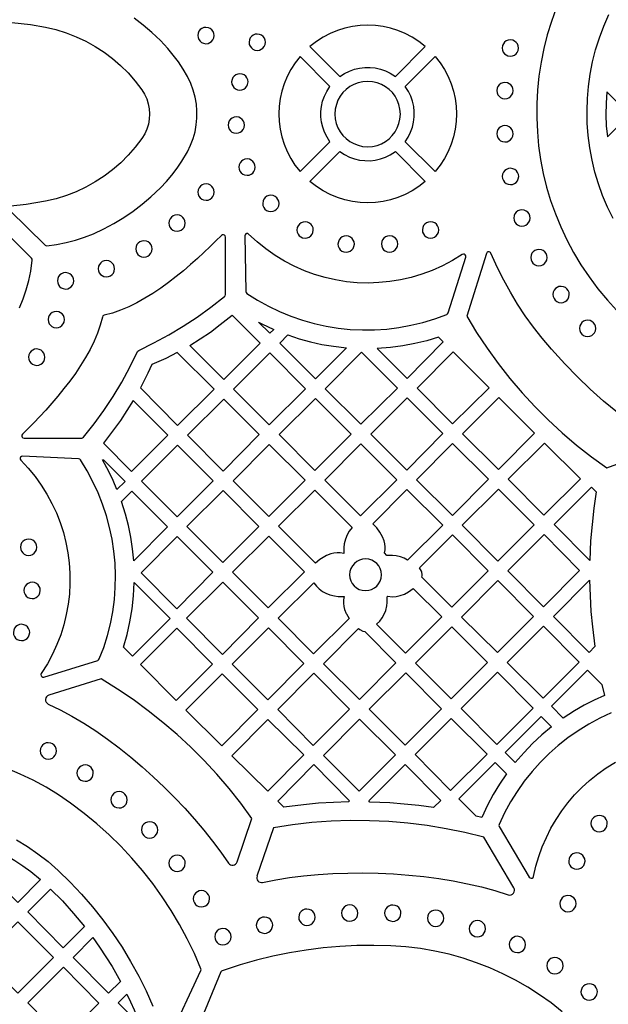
# Model space of a CAD drawing. Header units: millimetres. Extents: x -1176 to 822, y -1617 to -119.
# Tile 9 of 119: x -810 to -689, y -1381 to -1178. Entities that reach past the tile are written whole.
import ezdxf

# ---------------------------------------------------------------- set-up
doc = ezdxf.new("R2010")
doc.units = ezdxf.units.MM
doc.layers.add('pattern', color=5, linetype='Continuous', true_color=0x0000ff)

msp = doc.modelspace()

# ---------------------------------------------------------------- linework, layer by layer
at = {"layer": 'pattern'}
for points in [[(-699.7, -1175.32), (-700.69, -1178.06), (-701.54, -1180.83), (-702.25, -1183.64), (-702.83, -1186.47), (-703.26, -1189.32), (-703.55, -1192.19), (-703.7, -1195.06), (-703.71, -1197.94), (-703.58, -1200.82), (-703.32, -1203.68), (-702.91, -1206.54), (-702.36, -1209.38), (-701.67, -1212.19), (-700.84, -1214.97), (-699.87, -1217.72), (-698.76, -1220.42), (-697.51, -1223.09), (-696.12, -1225.69), (-694.59, -1228.25), (-692.92, -1230.74), (-691.11, -1233.16), (-689.15, -1235.52), (-686.63, -1238.28)], [(-812.35, -1216.94), (-805.03, -1224.18), (-804.89, -1224.28), (-804.64, -1224.31), (-802.63, -1224.04), (-800.67, -1223.65), (-798.76, -1223.15), (-796.89, -1222.54), (-795.04, -1221.81), (-792.94, -1220.83), (-790.84, -1219.7), (-788.82, -1218.47), (-786.88, -1217.16), (-785.01, -1215.74), (-783.21, -1214.22), (-781.25, -1212.37), (-780.01, -1211.08), (-778.87, -1209.73), (-777.8, -1208.33), (-776.81, -1206.86), (-775.68, -1204.93), (-775.03, -1203.59), (-774.51, -1202.22), (-774.12, -1200.82), (-773.86, -1199.4), (-773.73, -1197.96), (-773.72, -1196.51), (-773.84, -1195.08), (-774.09, -1193.65), (-774.47, -1192.24), (-774.98, -1190.87), (-775.68, -1189.42), (-776.57, -1187.87), (-777.54, -1186.39), (-778.59, -1184.97), (-779.71, -1183.61), (-781.25, -1181.98), (-782.99, -1180.33), (-784.78, -1178.8), (-786.64, -1177.37)], [(-687.99, -1218.67), (-689.13, -1216.34), (-690.13, -1213.97), (-690.99, -1211.55), (-691.73, -1209.1), (-692.32, -1206.62), (-692.78, -1204.11), (-693.11, -1201.59), (-693.3, -1199.05), (-693.35, -1196.51), (-693.27, -1193.97), (-693.05, -1191.43), (-692.69, -1188.91), (-692.2, -1186.4), (-691.57, -1183.91), (-690.8, -1181.45), (-689.89, -1179.02), (-688.85, -1176.64)], [(-811.89, -1178.25), (-809.97, -1178.44), (-808.05, -1178.69), (-804.93, -1179.23), (-802.77, -1179.74), (-800.66, -1180.39), (-798.6, -1181.19), (-796.62, -1182.12), (-794.7, -1183.19), (-792.87, -1184.38), (-791.11, -1185.69), (-789.46, -1187.13), (-787.89, -1188.68), (-786.44, -1190.34), (-785.08, -1192.14), (-784.51, -1193.06), (-784.06, -1194.04), (-783.74, -1195.05), (-783.55, -1196.09), (-783.48, -1197.13), (-783.54, -1198.18), (-783.72, -1199.22), (-784.03, -1200.24), (-784.47, -1201.21), (-785.08, -1202.22), (-786.42, -1203.99), (-787.87, -1205.65), (-789.43, -1207.2), (-791.09, -1208.64), (-792.84, -1209.96), (-794.68, -1211.15), (-796.59, -1212.22), (-798.58, -1213.15), (-800.63, -1213.95), (-802.74, -1214.6), (-804.93, -1215.12), (-806.91, -1215.48), (-808.9, -1215.78), (-812.05, -1216.12)], [(-810.27, -1237.13), (-809.52, -1235.28), (-808.89, -1233.4), (-808.38, -1231.5), (-807.98, -1229.55), (-807.65, -1227.26), (-807.66, -1227.08), (-807.79, -1226.86), (-815.04, -1219.7)], [(-714.08, -1225.9), (-718.13, -1238.85), (-716.1, -1242.2), (-713.95, -1245.45), (-711.67, -1248.61), (-709.26, -1251.67), (-706.74, -1254.63), (-704.1, -1257.48), (-701.35, -1260.23), (-698.49, -1262.87), (-695.52, -1265.39), (-692.45, -1267.8), (-689.25, -1270.1), (-678.16, -1266.01)], [(-678.07, -1265.12), (-681.17, -1263.06), (-684.18, -1260.91), (-687.09, -1258.67), (-689.92, -1256.33), (-692.67, -1253.88), (-695.34, -1251.33), (-697.94, -1248.67), (-700.7, -1245.63), (-702.59, -1243.38), (-704.38, -1241.08), (-706.07, -1238.72), (-707.65, -1236.32), (-709.14, -1233.87), (-710.51, -1231.38), (-711.79, -1228.85), (-713.15, -1225.85)], [(-765.44, -1351.36), (-762.4, -1342.37), (-764.69, -1339.25), (-767.09, -1336.21), (-769.61, -1333.28), (-772.23, -1330.44), (-774.96, -1327.71), (-777.79, -1325.09), (-780.72, -1322.58), (-783.74, -1320.18), (-786.86, -1317.89), (-790.07, -1315.73), (-793.48, -1313.61), (-804.23, -1316.95)], [(-804.35, -1318.81), (-801.92, -1319.99), (-799.48, -1321.31), (-797.03, -1322.77), (-794.58, -1324.35), (-792.15, -1326.05), (-789.74, -1327.86), (-787.36, -1329.76), (-785.02, -1331.74), (-782.72, -1333.8), (-780.49, -1335.92), (-778.32, -1338.09), (-776.23, -1340.3), (-774.23, -1342.54), (-772.32, -1344.79), (-770.51, -1347.06), (-768.81, -1349.32), (-767.22, -1351.6)], [(-688.39, -1320.62), (-690.73, -1321.72), (-693, -1322.94), (-695.18, -1324.29), (-697.27, -1325.75), (-699.27, -1327.33), (-701.18, -1329.02), (-702.98, -1330.82), (-704.68, -1332.71), (-706.27, -1334.71), (-707.75, -1336.8), (-709.11, -1338.97), (-710.34, -1341.23), (-711.47, -1343.63), (-711.52, -1343.83), (-711.45, -1344.07), (-705.24, -1354.49), (-705.08, -1354.66), (-704.87, -1354.72), (-704.65, -1354.69), (-704.47, -1354.57), (-704.36, -1354.33), (-703.87, -1352.23), (-703.28, -1350.21), (-702.56, -1348.23), (-701.73, -1346.3), (-700.78, -1344.42), (-699.72, -1342.6), (-698.56, -1340.84), (-697.28, -1339.15), (-695.9, -1337.54), (-694.42, -1336.01), (-692.83, -1334.56), (-691.15, -1333.21), (-689.38, -1331.96), (-687.51, -1330.81)], [(-779.46, -1387.78), (-772.92, -1373.76), (-772.88, -1373.62), (-772.91, -1373.38), (-774.25, -1370.26), (-775.72, -1367.21), (-777.32, -1364.24), (-779.04, -1361.34), (-780.88, -1358.52), (-782.84, -1355.78), (-784.92, -1353.14), (-787.11, -1350.58), (-789.41, -1348.12), (-791.81, -1345.76), (-794.32, -1343.5), (-796.93, -1341.34), (-799.75, -1339.21), (-802.26, -1337.5), (-804.82, -1335.94), (-807.45, -1334.52), (-810.12, -1333.24), (-812.83, -1332.1)], [(-708.42, -1356.67), (-714.63, -1346.26), (-718.5, -1345.3), (-722.39, -1344.5), (-726.31, -1343.86), (-730.25, -1343.37), (-734.2, -1343.03), (-738.16, -1342.85), (-742.13, -1342.83), (-746.09, -1342.96), (-750.05, -1343.25), (-754, -1343.7), (-757.97, -1344.31), (-761.35, -1354.28)], [(-810.88, -1346.78), (-808.65, -1348.15), (-806.49, -1349.66), (-804.39, -1351.3), (-802.33, -1353.1), (-799.86, -1355.51), (-797.49, -1358.02), (-795.23, -1360.62), (-793.09, -1363.31), (-791.07, -1366.08), (-789.16, -1368.94), (-787.38, -1371.88), (-785.72, -1374.89), (-784.19, -1377.97), (-782.8, -1381.11)], [(-760.19, -1355.57), (-757.48, -1355.04), (-754.67, -1354.59), (-751.76, -1354.22), (-748.78, -1353.95), (-745.73, -1353.75), (-742.64, -1353.64), (-739.52, -1353.62), (-736.37, -1353.68), (-733.23, -1353.83), (-730.09, -1354.06), (-726.98, -1354.38), (-723.91, -1354.79), (-720.9, -1355.28), (-717.96, -1355.86), (-715.1, -1356.52), (-712.34, -1357.27), (-709.61, -1358.13)], [(-698.48, -1382.24), (-700.75, -1380.44), (-703.11, -1378.76), (-705.55, -1377.19), (-708.08, -1375.74), (-710.68, -1374.41), (-713.35, -1373.21), (-716.09, -1372.14), (-718.89, -1371.2), (-721.76, -1370.4), (-724.68, -1369.74), (-727.66, -1369.22), (-730.68, -1368.86), (-733.76, -1368.64), (-737.26, -1368.56), (-740.77, -1368.6), (-744.26, -1368.78), (-747.74, -1369.09), (-751.21, -1369.53), (-754.66, -1370.1), (-758.08, -1370.8), (-761.48, -1371.63), (-764.85, -1372.59), (-768.5, -1373.78), (-768.64, -1373.86), (-768.79, -1374.05), (-775.11, -1389.32)]]:
    msp.add_lwpolyline(points, dxfattribs=at)
for points in [[(-773.56, -1180.95), (-773.5, -1181.39), (-773.34, -1181.79), (-773.09, -1182.12), (-772.76, -1182.39), (-772.37, -1182.56), (-771.87, -1182.64), (-771.44, -1182.58), (-771.04, -1182.42), (-770.71, -1182.17), (-770.44, -1181.84), (-770.26, -1181.45), (-770.19, -1180.95), (-770.25, -1180.52), (-770.41, -1180.12), (-770.66, -1179.79), (-770.99, -1179.52), (-771.37, -1179.34), (-771.87, -1179.27), (-772.31, -1179.33), (-772.71, -1179.49), (-773.04, -1179.74), (-773.31, -1180.07), (-773.48, -1180.45)], [(-750.43, -1183.22), (-744.26, -1189.39), (-743.32, -1188.77), (-742.32, -1188.28), (-741.29, -1187.91), (-740.22, -1187.66), (-739.15, -1187.53), (-738.06, -1187.52), (-736.98, -1187.64), (-735.92, -1187.88), (-734.88, -1188.24), (-733.88, -1188.72), (-732.84, -1189.39), (-726.68, -1183.22), (-727.99, -1182.2), (-729.38, -1181.31), (-730.82, -1180.56), (-732.31, -1179.94), (-733.83, -1179.46), (-735.38, -1179.12), (-736.96, -1178.91), (-738.54, -1178.84), (-740.12, -1178.91), (-741.69, -1179.11), (-743.25, -1179.45), (-744.77, -1179.93), (-746.26, -1180.54), (-747.7, -1181.29), (-749.09, -1182.18)], [(-762.99, -1182.33), (-762.93, -1182.77), (-762.77, -1183.17), (-762.51, -1183.5), (-762.19, -1183.77), (-761.8, -1183.94), (-761.3, -1184.02), (-760.86, -1183.96), (-760.47, -1183.8), (-760.13, -1183.55), (-759.87, -1183.22), (-759.69, -1182.83), (-759.62, -1182.33), (-759.67, -1181.9), (-759.83, -1181.5), (-760.09, -1181.16), (-760.41, -1180.9), (-760.8, -1180.72), (-761.3, -1180.65), (-761.74, -1180.7), (-762.13, -1180.87), (-762.47, -1181.12), (-762.73, -1181.45), (-762.91, -1181.83)], [(-710.83, -1183.53), (-710.78, -1183.97), (-710.61, -1184.36), (-710.36, -1184.7), (-710.04, -1184.96), (-709.65, -1185.14), (-709.15, -1185.22), (-708.71, -1185.16), (-708.32, -1185), (-707.98, -1184.74), (-707.72, -1184.42), (-707.54, -1184.03), (-707.46, -1183.53), (-707.52, -1183.09), (-707.68, -1182.7), (-707.94, -1182.36), (-708.26, -1182.1), (-708.65, -1181.92), (-709.15, -1181.84), (-709.59, -1181.9), (-709.98, -1182.06), (-710.32, -1182.32), (-710.58, -1182.64), (-710.76, -1183.03)], [(-746.31, -1191.43), (-752.47, -1185.26), (-753.5, -1186.58), (-754.39, -1187.97), (-755.14, -1189.41), (-755.75, -1190.89), (-756.23, -1192.42), (-756.58, -1193.97), (-756.78, -1195.54), (-756.85, -1197.13), (-756.78, -1198.71), (-756.58, -1200.28), (-756.24, -1201.83), (-755.76, -1203.36), (-755.15, -1204.85), (-754.4, -1206.29), (-753.52, -1207.67), (-752.47, -1209.02), (-746.31, -1202.85), (-746.92, -1201.91), (-747.42, -1200.91), (-747.79, -1199.88), (-748.04, -1198.81), (-748.17, -1197.74), (-748.17, -1196.65), (-748.05, -1195.57), (-747.82, -1194.51), (-747.46, -1193.47), (-746.97, -1192.47)], [(-730.8, -1191.43), (-724.63, -1185.26), (-723.61, -1186.58), (-722.72, -1187.97), (-721.97, -1189.41), (-721.35, -1190.89), (-720.87, -1192.42), (-720.53, -1193.97), (-720.33, -1195.54), (-720.26, -1197.13), (-720.32, -1198.71), (-720.53, -1200.28), (-720.87, -1201.83), (-721.34, -1203.36), (-721.96, -1204.85), (-722.7, -1206.29), (-723.59, -1207.67), (-724.63, -1209.02), (-730.8, -1202.85), (-730.18, -1201.91), (-729.69, -1200.91), (-729.32, -1199.88), (-729.07, -1198.81), (-728.94, -1197.74), (-728.94, -1196.65), (-729.05, -1195.57), (-729.29, -1194.51), (-729.65, -1193.47), (-730.13, -1192.47)], [(-766.57, -1190.52), (-766.52, -1190.95), (-766.35, -1191.35), (-766.1, -1191.69), (-765.78, -1191.95), (-765.39, -1192.13), (-764.89, -1192.2), (-764.45, -1192.14), (-764.06, -1191.98), (-763.72, -1191.73), (-763.45, -1191.4), (-763.28, -1191.02), (-763.2, -1190.52), (-763.26, -1190.08), (-763.42, -1189.68), (-763.67, -1189.35), (-764, -1189.08), (-764.39, -1188.91), (-764.89, -1188.83), (-765.33, -1188.89), (-765.72, -1189.05), (-766.06, -1189.3), (-766.32, -1189.63), (-766.5, -1190.02)], [(-745.3, -1197.14), (-745.22, -1198.14), (-745.01, -1199.08), (-744.67, -1199.98), (-744.22, -1200.8), (-743.65, -1201.56), (-742.99, -1202.22), (-742.24, -1202.79), (-741.42, -1203.25), (-740.53, -1203.59), (-739.58, -1203.81), (-738.55, -1203.88), (-737.56, -1203.81), (-736.61, -1203.6), (-735.72, -1203.26), (-734.89, -1202.8), (-734.14, -1202.24), (-733.48, -1201.58), (-732.91, -1200.83), (-732.45, -1200.01), (-732.1, -1199.11), (-731.89, -1198.17), (-731.81, -1197.14), (-731.89, -1196.15), (-732.1, -1195.2), (-732.44, -1194.31), (-732.89, -1193.48), (-733.46, -1192.73), (-734.12, -1192.07), (-734.87, -1191.5), (-735.69, -1191.04), (-736.58, -1190.69), (-737.53, -1190.48), (-738.55, -1190.4), (-739.55, -1190.47), (-740.5, -1190.69), (-741.39, -1191.02), (-742.22, -1191.48), (-742.97, -1192.05), (-743.63, -1192.71), (-744.2, -1193.46), (-744.66, -1194.28), (-745, -1195.17), (-745.22, -1196.12)], [(-711.95, -1192.32), (-711.89, -1192.76), (-711.73, -1193.16), (-711.48, -1193.49), (-711.15, -1193.76), (-710.76, -1193.93), (-710.26, -1194.01), (-709.82, -1193.95), (-709.43, -1193.79), (-709.09, -1193.54), (-708.83, -1193.21), (-708.65, -1192.82), (-708.58, -1192.32), (-708.64, -1191.89), (-708.8, -1191.49), (-709.05, -1191.15), (-709.38, -1190.89), (-709.76, -1190.71), (-710.26, -1190.64), (-710.7, -1190.7), (-711.09, -1190.86), (-711.43, -1191.11), (-711.7, -1191.44), (-711.87, -1191.82)], [(-689.13, -1201.84), (-684.56, -1197.27), (-689.26, -1192.54), (-689.42, -1194.93), (-689.46, -1197.28), (-689.37, -1199.59)], [(-767.3, -1199.43), (-767.25, -1199.86), (-767.09, -1200.26), (-766.83, -1200.59), (-766.51, -1200.86), (-766.12, -1201.04), (-765.62, -1201.11), (-765.18, -1201.05), (-764.79, -1200.89), (-764.45, -1200.64), (-764.19, -1200.31), (-764.01, -1199.93), (-763.93, -1199.43), (-763.99, -1198.99), (-764.15, -1198.59), (-764.41, -1198.26), (-764.73, -1197.99), (-765.12, -1197.82), (-765.62, -1197.74), (-766.06, -1197.8), (-766.45, -1197.96), (-766.79, -1198.21), (-767.05, -1198.54), (-767.23, -1198.93)], [(-711.95, -1201.21), (-711.89, -1201.65), (-711.73, -1202.05), (-711.48, -1202.38), (-711.15, -1202.65), (-710.76, -1202.82), (-710.26, -1202.9), (-709.83, -1202.84), (-709.43, -1202.68), (-709.1, -1202.43), (-708.83, -1202.1), (-708.66, -1201.71), (-708.58, -1201.21), (-708.64, -1200.78), (-708.8, -1200.38), (-709.05, -1200.04), (-709.38, -1199.78), (-709.77, -1199.6), (-710.26, -1199.53), (-710.7, -1199.59), (-711.1, -1199.75), (-711.44, -1200), (-711.7, -1200.33), (-711.88, -1200.71)], [(-750.43, -1211.06), (-744.26, -1204.9), (-743.32, -1205.51), (-742.32, -1206.01), (-741.29, -1206.38), (-740.22, -1206.63), (-739.15, -1206.75), (-738.06, -1206.76), (-736.98, -1206.64), (-735.92, -1206.4), (-734.88, -1206.04), (-733.88, -1205.56), (-732.84, -1204.9), (-726.68, -1211.06), (-727.99, -1212.09), (-729.38, -1212.98), (-730.82, -1213.73), (-732.31, -1214.34), (-733.83, -1214.82), (-735.38, -1215.16), (-736.96, -1215.37), (-738.54, -1215.44), (-740.12, -1215.37), (-741.69, -1215.17), (-743.25, -1214.83), (-744.77, -1214.35), (-746.26, -1213.74), (-747.7, -1212.99), (-749.09, -1212.11)], [(-765.09, -1208.09), (-765.03, -1208.53), (-764.87, -1208.93), (-764.62, -1209.26), (-764.29, -1209.53), (-763.9, -1209.7), (-763.4, -1209.78), (-762.97, -1209.72), (-762.57, -1209.56), (-762.24, -1209.31), (-761.97, -1208.98), (-761.79, -1208.59), (-761.72, -1208.09), (-761.78, -1207.66), (-761.94, -1207.26), (-762.19, -1206.92), (-762.52, -1206.66), (-762.9, -1206.48), (-763.4, -1206.41), (-763.84, -1206.47), (-764.24, -1206.63), (-764.57, -1206.88), (-764.84, -1207.21), (-765.01, -1207.59)], [(-710.8, -1210.02), (-710.74, -1210.45), (-710.58, -1210.85), (-710.33, -1211.18), (-710, -1211.45), (-709.62, -1211.63), (-709.12, -1211.7), (-708.68, -1211.64), (-708.28, -1211.48), (-707.95, -1211.23), (-707.68, -1210.9), (-707.51, -1210.52), (-707.43, -1210.02), (-707.49, -1209.58), (-707.65, -1209.18), (-707.9, -1208.85), (-708.23, -1208.58), (-708.62, -1208.41), (-709.12, -1208.33), (-709.55, -1208.39), (-709.95, -1208.55), (-710.29, -1208.8), (-710.55, -1209.13), (-710.73, -1209.52)], [(-773.53, -1213.24), (-773.48, -1213.68), (-773.32, -1214.07), (-773.06, -1214.41), (-772.74, -1214.67), (-772.35, -1214.85), (-771.85, -1214.92), (-771.41, -1214.87), (-771.02, -1214.71), (-770.68, -1214.45), (-770.42, -1214.13), (-770.24, -1213.74), (-770.16, -1213.24), (-770.22, -1212.8), (-770.38, -1212.41), (-770.64, -1212.07), (-770.96, -1211.81), (-771.35, -1211.63), (-771.85, -1211.56), (-772.29, -1211.61), (-772.68, -1211.77), (-773.02, -1212.03), (-773.28, -1212.35), (-773.46, -1212.74)], [(-760.18, -1215.57), (-760.12, -1216.01), (-759.96, -1216.4), (-759.71, -1216.74), (-759.38, -1217), (-758.99, -1217.18), (-758.49, -1217.26), (-758.05, -1217.2), (-757.66, -1217.04), (-757.32, -1216.78), (-757.06, -1216.46), (-756.88, -1216.07), (-756.81, -1215.57), (-756.86, -1215.13), (-757.03, -1214.74), (-757.28, -1214.4), (-757.6, -1214.14), (-757.99, -1213.96), (-758.49, -1213.89), (-758.93, -1213.94), (-759.32, -1214.1), (-759.66, -1214.36), (-759.92, -1214.68), (-760.1, -1215.07)], [(-779.5, -1219.63), (-779.45, -1220.06), (-779.28, -1220.46), (-779.03, -1220.8), (-778.71, -1221.06), (-778.32, -1221.24), (-777.82, -1221.31), (-777.38, -1221.25), (-776.99, -1221.09), (-776.65, -1220.84), (-776.39, -1220.51), (-776.21, -1220.13), (-776.13, -1219.63), (-776.19, -1219.19), (-776.35, -1218.79), (-776.6, -1218.46), (-776.93, -1218.19), (-777.32, -1218.02), (-777.82, -1217.94), (-778.26, -1218), (-778.65, -1218.16), (-778.99, -1218.41), (-779.25, -1218.74), (-779.43, -1219.13)], [(-708.45, -1218.58), (-708.39, -1219.02), (-708.23, -1219.41), (-707.98, -1219.75), (-707.65, -1220.01), (-707.26, -1220.19), (-706.76, -1220.27), (-706.33, -1220.21), (-705.93, -1220.05), (-705.6, -1219.79), (-705.33, -1219.47), (-705.16, -1219.08), (-705.08, -1218.58), (-705.14, -1218.14), (-705.3, -1217.75), (-705.55, -1217.41), (-705.88, -1217.15), (-706.27, -1216.97), (-706.76, -1216.9), (-707.2, -1216.95), (-707.6, -1217.12), (-707.93, -1217.37), (-708.2, -1217.69), (-708.37, -1218.08)], [(-753.12, -1221.06), (-753.06, -1221.49), (-752.9, -1221.89), (-752.65, -1222.23), (-752.32, -1222.49), (-751.94, -1222.67), (-751.44, -1222.74), (-751, -1222.69), (-750.6, -1222.52), (-750.27, -1222.27), (-750, -1221.94), (-749.83, -1221.56), (-749.75, -1221.06), (-749.81, -1220.62), (-749.97, -1220.22), (-750.22, -1219.89), (-750.55, -1219.62), (-750.94, -1219.45), (-751.44, -1219.37), (-751.87, -1219.43), (-752.27, -1219.59), (-752.61, -1219.84), (-752.87, -1220.17), (-753.05, -1220.56)], [(-727.28, -1221.04), (-727.22, -1221.48), (-727.06, -1221.87), (-726.81, -1222.21), (-726.48, -1222.47), (-726.09, -1222.65), (-725.59, -1222.72), (-725.15, -1222.67), (-724.76, -1222.5), (-724.42, -1222.25), (-724.16, -1221.92), (-723.98, -1221.54), (-723.91, -1221.04), (-723.96, -1220.6), (-724.13, -1220.21), (-724.38, -1219.87), (-724.7, -1219.6), (-725.09, -1219.43), (-725.59, -1219.35), (-726.03, -1219.41), (-726.42, -1219.57), (-726.76, -1219.82), (-727.02, -1220.15), (-727.2, -1220.54)], [(-797.47, -1263.96), (-797.29, -1263.93), (-797.09, -1263.79), (-794.93, -1261.04), (-792.9, -1258.24), (-790.99, -1255.36), (-789.21, -1252.4), (-787.55, -1249.37), (-785.95, -1246.11), (-785.91, -1246.04), (-785.72, -1245.88), (-782.58, -1244.34), (-779.54, -1242.69), (-776.58, -1240.91), (-773.7, -1239.02), (-770.89, -1236.99), (-768.04, -1234.75), (-767.92, -1234.61), (-767.87, -1234.37), (-767.87, -1222.5), (-767.92, -1222.27), (-768.06, -1222.11), (-768.25, -1222.02), (-768.47, -1222.03), (-768.69, -1222.16), (-769.81, -1223.29), (-771.01, -1224.47), (-772.28, -1225.69), (-773.63, -1226.93), (-775.04, -1228.19), (-776.51, -1229.44), (-778.02, -1230.67), (-779.58, -1231.87), (-781.18, -1233.03), (-782.8, -1234.12), (-784.45, -1235.14), (-786.12, -1236.07), (-787.79, -1236.9), (-789.47, -1237.61), (-791.14, -1238.19), (-792.83, -1238.63), (-792.99, -1238.68), (-793.1, -1238.77), (-793.2, -1239), (-793.63, -1240.66), (-794.21, -1242.33), (-794.91, -1244), (-795.74, -1245.68), (-796.67, -1247.34), (-797.69, -1248.99), (-798.78, -1250.61), (-799.94, -1252.21), (-801.14, -1253.77), (-802.37, -1255.29), (-803.62, -1256.75), (-804.88, -1258.17), (-806.12, -1259.51), (-807.35, -1260.79), (-808.53, -1261.99), (-809.68, -1263.13), (-809.8, -1263.33), (-809.82, -1263.54), (-809.75, -1263.74), (-809.59, -1263.89), (-809.35, -1263.96)], [(-763.41, -1234.13), (-761.23, -1235.51), (-759, -1236.75), (-756.7, -1237.86), (-754.36, -1238.82), (-751.98, -1239.65), (-749.56, -1240.33), (-747.11, -1240.88), (-744.63, -1241.28), (-742.14, -1241.55), (-739.63, -1241.67), (-737.12, -1241.64), (-734.61, -1241.48), (-732.11, -1241.17), (-729.62, -1240.71), (-727.15, -1240.11), (-724.7, -1239.37), (-722.22, -1238.45), (-722.07, -1238.36), (-721.94, -1238.14), (-718.35, -1226.63), (-718.34, -1226.39), (-718.43, -1226.19), (-718.61, -1226.05), (-718.83, -1226.01), (-719.08, -1226.09), (-721.08, -1227.33), (-723.13, -1228.43), (-725.24, -1229.37), (-727.38, -1230.17), (-729.56, -1230.83), (-731.76, -1231.33), (-733.99, -1231.7), (-736.22, -1231.91), (-738.46, -1231.99), (-740.7, -1231.92), (-742.93, -1231.71), (-745.14, -1231.36), (-747.32, -1230.86), (-749.47, -1230.23), (-751.59, -1229.45), (-753.66, -1228.54), (-755.68, -1227.49), (-757.63, -1226.3), (-759.52, -1224.97), (-761.33, -1223.51), (-763.07, -1221.91), (-763.27, -1221.79), (-763.48, -1221.78), (-763.68, -1221.86), (-763.82, -1222.02), (-763.89, -1222.27), (-763.62, -1233.75), (-763.57, -1233.95)], [(-786.34, -1224.95), (-786.28, -1225.39), (-786.12, -1225.79), (-785.87, -1226.12), (-785.54, -1226.39), (-785.15, -1226.56), (-784.65, -1226.64), (-784.21, -1226.58), (-783.82, -1226.42), (-783.48, -1226.17), (-783.22, -1225.84), (-783.04, -1225.45), (-782.97, -1224.95), (-783.02, -1224.52), (-783.19, -1224.12), (-783.44, -1223.78), (-783.77, -1223.52), (-784.15, -1223.34), (-784.65, -1223.27), (-785.09, -1223.33), (-785.48, -1223.49), (-785.82, -1223.74), (-786.09, -1224.07), (-786.26, -1224.45)], [(-744.66, -1223.96), (-744.61, -1224.39), (-744.44, -1224.79), (-744.19, -1225.13), (-743.87, -1225.39), (-743.48, -1225.57), (-742.98, -1225.64), (-742.54, -1225.58), (-742.15, -1225.42), (-741.81, -1225.17), (-741.55, -1224.84), (-741.37, -1224.46), (-741.29, -1223.96), (-741.35, -1223.52), (-741.51, -1223.13), (-741.76, -1222.79), (-742.09, -1222.52), (-742.48, -1222.35), (-742.98, -1222.27), (-743.42, -1222.33), (-743.81, -1222.49), (-744.15, -1222.74), (-744.41, -1223.07), (-744.59, -1223.46)], [(-735.72, -1223.94), (-735.66, -1224.38), (-735.5, -1224.78), (-735.25, -1225.11), (-734.92, -1225.38), (-734.53, -1225.55), (-734.03, -1225.63), (-733.6, -1225.57), (-733.2, -1225.41), (-732.86, -1225.16), (-732.6, -1224.83), (-732.42, -1224.44), (-732.35, -1223.94), (-732.41, -1223.51), (-732.57, -1223.11), (-732.82, -1222.77), (-733.15, -1222.51), (-733.53, -1222.33), (-734.03, -1222.26), (-734.47, -1222.32), (-734.87, -1222.48), (-735.2, -1222.73), (-735.47, -1223.06), (-735.64, -1223.44)], [(-704.95, -1226.74), (-704.89, -1227.18), (-704.73, -1227.57), (-704.48, -1227.91), (-704.15, -1228.18), (-703.76, -1228.35), (-703.26, -1228.43), (-702.82, -1228.37), (-702.43, -1228.21), (-702.09, -1227.96), (-701.83, -1227.63), (-701.65, -1227.24), (-701.58, -1226.74), (-701.63, -1226.31), (-701.8, -1225.91), (-702.05, -1225.57), (-702.37, -1225.31), (-702.76, -1225.13), (-703.26, -1225.06), (-703.7, -1225.12), (-704.09, -1225.28), (-704.43, -1225.53), (-704.7, -1225.86), (-704.87, -1226.24)], [(-794.07, -1229.03), (-794.01, -1229.47), (-793.85, -1229.86), (-793.6, -1230.2), (-793.27, -1230.46), (-792.89, -1230.64), (-792.39, -1230.71), (-791.95, -1230.66), (-791.55, -1230.49), (-791.22, -1230.24), (-790.95, -1229.92), (-790.78, -1229.53), (-790.7, -1229.03), (-790.76, -1228.59), (-790.92, -1228.2), (-791.17, -1227.86), (-791.5, -1227.6), (-791.89, -1227.42), (-792.39, -1227.34), (-792.82, -1227.4), (-793.22, -1227.56), (-793.55, -1227.82), (-793.82, -1228.14), (-794, -1228.53)], [(-802.48, -1231.53), (-802.42, -1231.97), (-802.26, -1232.36), (-802.01, -1232.7), (-801.68, -1232.97), (-801.29, -1233.14), (-800.79, -1233.22), (-800.35, -1233.16), (-799.96, -1233), (-799.62, -1232.75), (-799.36, -1232.42), (-799.18, -1232.03), (-799.11, -1231.53), (-799.16, -1231.09), (-799.33, -1230.7), (-799.58, -1230.36), (-799.91, -1230.1), (-800.29, -1229.92), (-800.79, -1229.85), (-801.23, -1229.9), (-801.62, -1230.07), (-801.96, -1230.32), (-802.23, -1230.65), (-802.4, -1231.03)], [(-700.37, -1234.36), (-700.32, -1234.79), (-700.15, -1235.19), (-699.9, -1235.53), (-699.57, -1235.79), (-699.19, -1235.97), (-698.69, -1236.04), (-698.25, -1235.98), (-697.86, -1235.82), (-697.52, -1235.57), (-697.26, -1235.24), (-697.08, -1234.86), (-697, -1234.36), (-697.06, -1233.92), (-697.22, -1233.52), (-697.48, -1233.19), (-697.8, -1232.92), (-698.19, -1232.75), (-698.69, -1232.67), (-699.13, -1232.73), (-699.52, -1232.89), (-699.86, -1233.14), (-700.12, -1233.47), (-700.3, -1233.86)], [(-804.39, -1239.54), (-804.34, -1239.98), (-804.17, -1240.37), (-803.92, -1240.71), (-803.59, -1240.97), (-803.21, -1241.15), (-802.71, -1241.23), (-802.27, -1241.17), (-801.88, -1241.01), (-801.54, -1240.76), (-801.27, -1240.43), (-801.1, -1240.04), (-801.02, -1239.54), (-801.08, -1239.1), (-801.24, -1238.71), (-801.49, -1238.37), (-801.82, -1238.11), (-802.21, -1237.93), (-802.71, -1237.86), (-803.15, -1237.91), (-803.54, -1238.08), (-803.88, -1238.33), (-804.14, -1238.65), (-804.32, -1239.04)], [(-775.19, -1244.87), (-773.03, -1243.52), (-770.94, -1242.09), (-768.91, -1240.57), (-766.5, -1238.59), (-760.72, -1244.39), (-768.19, -1251.86)], [(-761.01, -1240.05), (-760.33, -1240.39), (-757.88, -1241.55), (-758.69, -1242.36)], [(-694.9, -1241.34), (-694.84, -1241.78), (-694.68, -1242.18), (-694.43, -1242.51), (-694.1, -1242.78), (-693.72, -1242.95), (-693.22, -1243.03), (-692.78, -1242.97), (-692.38, -1242.81), (-692.05, -1242.56), (-691.78, -1242.23), (-691.61, -1241.84), (-691.53, -1241.34), (-691.59, -1240.9), (-691.75, -1240.51), (-692, -1240.17), (-692.33, -1239.91), (-692.72, -1239.73), (-693.22, -1239.66), (-693.65, -1239.71), (-694.05, -1239.88), (-694.39, -1240.13), (-694.65, -1240.46), (-694.83, -1240.84)], [(-754.98, -1242.7), (-752.67, -1243.47), (-750.34, -1244.11), (-748, -1244.63), (-745.62, -1245.04), (-742.89, -1245.35), (-749.3, -1251.76), (-756.67, -1244.39)], [(-723.93, -1243.17), (-726.38, -1243.9), (-728.85, -1244.49), (-731.33, -1244.95), (-733.84, -1245.28), (-736.58, -1245.48), (-730.4, -1251.65), (-722.96, -1244.14)], [(-808.42, -1247.28), (-808.36, -1247.71), (-808.2, -1248.11), (-807.95, -1248.44), (-807.62, -1248.71), (-807.23, -1248.89), (-806.73, -1248.96), (-806.3, -1248.9), (-805.9, -1248.74), (-805.56, -1248.49), (-805.3, -1248.16), (-805.12, -1247.78), (-805.05, -1247.28), (-805.11, -1246.84), (-805.27, -1246.44), (-805.52, -1246.11), (-805.85, -1245.84), (-806.23, -1245.67), (-806.73, -1245.59), (-807.17, -1245.65), (-807.57, -1245.81), (-807.9, -1246.06), (-808.17, -1246.39), (-808.34, -1246.78)], [(-785.38, -1253.6), (-777.7, -1261.36), (-770.18, -1253.85), (-777.77, -1246.33), (-780.15, -1247.54), (-783, -1248.81), (-783.82, -1250.55)], [(-758.84, -1261.22), (-751.33, -1253.78), (-758.7, -1246.41), (-766.17, -1253.89)], [(-732.43, -1253.68), (-739.84, -1246.27), (-747.28, -1253.78), (-739.93, -1261.12)], [(-728.38, -1253.68), (-721.04, -1261.01), (-713.52, -1253.57), (-720.93, -1246.16)], [(-786.85, -1256.19), (-788.14, -1258.27), (-789.48, -1260.3), (-790.9, -1262.28), (-793, -1265), (-787.2, -1270.86), (-779.72, -1263.38)], [(-768.2, -1255.91), (-775.68, -1263.39), (-768.31, -1270.75), (-760.87, -1263.24)], [(-741.96, -1263.14), (-749.3, -1255.8), (-756.81, -1263.25), (-749.41, -1270.65)], [(-737.88, -1263.18), (-730.5, -1270.55), (-723.06, -1263.04), (-730.44, -1255.66)], [(-704.14, -1262.95), (-711.54, -1255.56), (-718.99, -1263.09), (-711.6, -1270.41)], [(-777.7, -1265.41), (-785.15, -1272.86), (-777.8, -1280.21), (-770.35, -1272.76)], [(-751.43, -1272.67), (-758.84, -1265.27), (-766.28, -1272.78), (-758.94, -1280.12)], [(-747.38, -1272.67), (-740.04, -1280.01), (-732.53, -1272.57), (-739.94, -1265.16)], [(-721.1, -1279.91), (-713.64, -1272.45), (-721.04, -1265.06), (-728.49, -1272.59)], [(-702.24, -1279.84), (-694.72, -1272.33), (-702.13, -1264.99), (-709.58, -1272.43)], [(-810.02, -1268.54), (-808.49, -1270.18), (-807.08, -1271.9), (-805.8, -1273.69), (-804.63, -1275.54), (-803.6, -1277.44), (-802.69, -1279.4), (-801.91, -1281.4), (-801.25, -1283.44), (-800.72, -1285.51), (-800.32, -1287.6), (-800.05, -1289.71), (-799.91, -1291.84), (-799.89, -1293.97), (-800.01, -1296.11), (-800.26, -1298.23), (-800.64, -1300.35), (-801.16, -1302.44), (-801.8, -1304.51), (-802.58, -1306.55), (-803.5, -1308.55), (-804.55, -1310.51), (-805.79, -1312.5), (-805.87, -1312.73), (-805.84, -1312.95), (-805.71, -1313.13), (-805.51, -1313.24), (-805.25, -1313.23), (-794.14, -1309.79), (-793.98, -1309.71), (-793.84, -1309.51), (-792.93, -1307.12), (-792.16, -1304.69), (-791.54, -1302.24), (-791.07, -1299.76), (-790.73, -1297.27), (-790.54, -1294.78), (-790.49, -1292.28), (-790.59, -1289.78), (-790.82, -1287.3), (-791.19, -1284.83), (-791.71, -1282.38), (-792.36, -1279.97), (-793.15, -1277.58), (-794.08, -1275.24), (-795.15, -1272.95), (-796.35, -1270.71), (-797.74, -1268.45), (-797.88, -1268.3), (-798.12, -1268.24), (-809.66, -1267.72), (-809.89, -1267.77), (-810.06, -1267.9), (-810.15, -1268.1), (-810.15, -1268.32)], [(-790.2, -1274.54), (-791.01, -1272.68), (-791.88, -1270.87), (-793.21, -1268.45), (-792.95, -1268.47), (-788.54, -1272.88)], [(-789.27, -1277.01), (-787.16, -1274.9), (-779.82, -1282.24), (-786.76, -1289.24), (-787, -1286.79), (-787.36, -1284.38), (-787.84, -1281.99), (-788.44, -1279.63)], [(-775.79, -1282.22), (-768.4, -1289.61), (-760.95, -1282.16), (-768.31, -1274.8)], [(-749.28, -1289.77), (-756.91, -1282.14), (-749.4, -1274.7), (-741.71, -1282.39), (-742.33, -1283.14), (-742.8, -1283.93), (-743.14, -1284.78), (-743.37, -1285.74), (-743.46, -1286.53), (-743.48, -1287.74), (-744.18, -1287.63), (-744.86, -1287.61), (-745.51, -1287.68), (-746.16, -1287.84), (-747, -1288.18), (-747.71, -1288.57), (-748.37, -1289.01)], [(-730.35, -1289.15), (-731.03, -1288.75), (-731.75, -1288.46), (-732.66, -1288.24), (-733.41, -1288.15), (-734.58, -1288.14), (-735.08, -1287.65), (-734.96, -1286.99), (-734.93, -1286.37), (-734.99, -1285.76), (-735.13, -1285.15), (-735.46, -1284.35), (-736.01, -1283.37), (-736.68, -1282.49), (-737.49, -1281.67), (-730.47, -1274.58), (-723.09, -1281.89)], [(-711.6, -1274.46), (-719.08, -1281.93), (-711.74, -1289.34), (-704.27, -1281.87)], [(-692.78, -1289.21), (-700.13, -1281.79), (-692.41, -1274.06), (-691.44, -1275.04), (-691.94, -1278.4), (-692.32, -1281.77), (-692.6, -1285.15)], [(-810.1, -1286.47), (-810.04, -1286.91), (-809.88, -1287.3), (-809.63, -1287.64), (-809.3, -1287.91), (-808.91, -1288.08), (-808.41, -1288.16), (-807.98, -1288.1), (-807.58, -1287.94), (-807.24, -1287.69), (-806.98, -1287.36), (-806.8, -1286.97), (-806.73, -1286.47), (-806.79, -1286.04), (-806.95, -1285.64), (-807.2, -1285.3), (-807.53, -1285.04), (-807.91, -1284.86), (-808.41, -1284.79), (-808.85, -1284.85), (-809.24, -1285.01), (-809.58, -1285.26), (-809.85, -1285.59), (-810.02, -1285.97)], [(-785.24, -1291.77), (-777.87, -1299.15), (-770.42, -1291.64), (-777.8, -1284.27)], [(-759.02, -1298.99), (-751.53, -1291.57), (-758.91, -1284.2), (-766.39, -1291.62)], [(-727.37, -1292.63), (-727.3, -1292.35), (-727.29, -1292.07), (-727.39, -1291.63), (-727.48, -1291.41), (-727.88, -1290.73), (-721.06, -1283.91), (-713.72, -1291.32), (-721.23, -1298.83)], [(-709.68, -1291.33), (-702.34, -1298.74), (-694.87, -1291.26), (-702.2, -1283.85)], [(-742.26, -1292.14), (-742.2, -1292.8), (-742.01, -1293.41), (-741.71, -1293.96), (-741.32, -1294.44), (-740.85, -1294.84), (-740.3, -1295.15), (-739.7, -1295.34), (-738.99, -1295.42), (-738.34, -1295.35), (-737.73, -1295.17), (-737.17, -1294.87), (-736.69, -1294.48), (-736.29, -1294), (-735.99, -1293.46), (-735.79, -1292.85), (-735.71, -1292.14), (-735.78, -1291.49), (-735.97, -1290.88), (-736.26, -1290.33), (-736.65, -1289.85), (-737.13, -1289.45), (-737.68, -1289.14), (-738.28, -1288.95), (-738.99, -1288.87), (-739.64, -1288.94), (-740.25, -1289.12), (-740.8, -1289.42), (-741.28, -1289.81), (-741.68, -1290.29), (-741.99, -1290.83), (-742.19, -1291.44)], [(-692.81, -1293.26), (-692.72, -1296.48), (-692.53, -1299.69), (-692.24, -1302.89), (-691.74, -1306.93), (-692.94, -1308.14), (-700.28, -1300.73)], [(-809.37, -1295.38), (-809.31, -1295.82), (-809.15, -1296.21), (-808.9, -1296.55), (-808.57, -1296.81), (-808.18, -1296.99), (-807.68, -1297.06), (-807.25, -1297.01), (-806.85, -1296.84), (-806.52, -1296.59), (-806.25, -1296.27), (-806.07, -1295.88), (-806, -1295.38), (-806.06, -1294.94), (-806.22, -1294.55), (-806.47, -1294.21), (-806.8, -1293.95), (-807.18, -1293.77), (-807.68, -1293.69), (-808.12, -1293.75), (-808.52, -1293.91), (-808.85, -1294.17), (-809.12, -1294.49), (-809.29, -1294.88)], [(-788.86, -1307.09), (-788.11, -1304.46), (-787.52, -1301.82), (-787.07, -1299.16), (-786.79, -1296.47), (-786.65, -1293.73), (-779.25, -1301.13), (-787, -1308.95)], [(-768.36, -1293.7), (-775.86, -1301.12), (-768.48, -1308.56), (-761.02, -1301.03)], [(-743.39, -1296.63), (-743.5, -1297.34), (-743.52, -1298.01), (-743.45, -1298.66), (-743.29, -1299.31), (-742.95, -1300.15), (-742.94, -1300.17), (-742.37, -1301.17), (-749.68, -1308.48), (-756.98, -1301.1), (-749.63, -1293.81), (-749.12, -1294.48), (-748.52, -1295.06), (-747.86, -1295.56), (-747.14, -1295.97), (-746.37, -1296.28), (-745.4, -1296.52), (-744.6, -1296.62)], [(-730.98, -1296.11), (-730.14, -1295.64), (-729.18, -1294.95), (-723.24, -1300.83), (-730.74, -1308.33), (-736.7, -1302.31), (-736.06, -1301.68), (-735.54, -1301.01), (-735.13, -1300.3), (-734.83, -1299.51), (-734.61, -1298.55), (-734.53, -1297.89), (-734.5, -1296.66), (-734.4, -1296.57), (-733.5, -1296.67), (-732.65, -1296.63), (-731.82, -1296.45)], [(-704.37, -1300.76), (-711.7, -1293.35), (-719.21, -1300.86), (-711.81, -1308.2)], [(-811.55, -1304.05), (-811.5, -1304.48), (-811.33, -1304.88), (-811.08, -1305.22), (-810.76, -1305.48), (-810.37, -1305.66), (-809.87, -1305.73), (-809.43, -1305.68), (-809.04, -1305.51), (-808.7, -1305.26), (-808.43, -1304.93), (-808.26, -1304.55), (-808.18, -1304.05), (-808.24, -1303.61), (-808.4, -1303.21), (-808.65, -1302.88), (-808.98, -1302.61), (-809.37, -1302.44), (-809.87, -1302.36), (-810.31, -1302.42), (-810.7, -1302.58), (-811.04, -1302.83), (-811.3, -1303.16), (-811.48, -1303.55)], [(-785.34, -1310.64), (-778, -1318.04), (-770.51, -1310.55), (-777.88, -1303.18)], [(-758.98, -1303.08), (-766.5, -1310.59), (-759.11, -1317.9), (-751.67, -1310.47)], [(-740.41, -1303.25), (-740.19, -1303.41), (-739.54, -1303.74), (-739.14, -1303.83), (-732.72, -1310.32), (-740.25, -1317.84), (-747.66, -1310.51)], [(-728.72, -1310.36), (-721.31, -1317.7), (-713.87, -1310.26), (-721.21, -1302.85)], [(-709.82, -1310.26), (-702.41, -1317.6), (-694.97, -1310.16), (-702.3, -1302.75)], [(-768.61, -1327.4), (-761.15, -1319.95), (-768.5, -1312.6), (-776, -1320.09)], [(-757.09, -1319.93), (-749.75, -1327.34), (-742.27, -1319.86), (-749.61, -1312.45)], [(-738.21, -1319.89), (-730.82, -1327.26), (-723.33, -1319.76), (-730.69, -1312.36)], [(-711.95, -1327.13), (-704.47, -1319.66), (-711.81, -1312.25), (-719.28, -1319.73)], [(-698.24, -1321.7), (-700.68, -1319.27), (-693.24, -1311.84), (-690.3, -1314.78), (-689.77, -1317.02), (-691.88, -1317.99), (-693.93, -1319.04), (-695.93, -1320.2)], [(-700.68, -1323.51), (-702.67, -1325.17), (-704.55, -1326.91), (-706.33, -1328.76), (-708.14, -1330.84), (-710.2, -1328.79), (-702.79, -1321.39)], [(-766.55, -1329.48), (-759.11, -1321.97), (-751.67, -1329.26), (-759.1, -1336.78)], [(-732.84, -1329.28), (-740.21, -1321.9), (-747.68, -1329.38), (-740.31, -1336.77)], [(-721.45, -1336.63), (-713.93, -1329.12), (-721.34, -1321.78), (-728.78, -1329.22)], [(-806.03, -1328.46), (-805.98, -1328.9), (-805.81, -1329.3), (-805.56, -1329.63), (-805.24, -1329.9), (-804.85, -1330.07), (-804.35, -1330.15), (-803.91, -1330.09), (-803.52, -1329.93), (-803.18, -1329.68), (-802.91, -1329.35), (-802.74, -1328.96), (-802.66, -1328.46), (-802.72, -1328.03), (-802.88, -1327.63), (-803.13, -1327.29), (-803.46, -1327.03), (-803.85, -1326.85), (-804.35, -1326.78), (-804.79, -1326.83), (-805.18, -1327), (-805.52, -1327.25), (-805.78, -1327.58), (-805.96, -1327.96)], [(-798.45, -1333.04), (-798.39, -1333.48), (-798.23, -1333.87), (-797.98, -1334.21), (-797.65, -1334.48), (-797.26, -1334.65), (-796.76, -1334.73), (-796.33, -1334.67), (-795.93, -1334.51), (-795.6, -1334.26), (-795.33, -1333.93), (-795.15, -1333.54), (-795.08, -1333.04), (-795.14, -1332.6), (-795.3, -1332.21), (-795.55, -1331.87), (-795.88, -1331.61), (-796.26, -1331.43), (-796.76, -1331.36), (-797.2, -1331.41), (-797.6, -1331.58), (-797.93, -1331.83), (-798.2, -1332.15), (-798.37, -1332.54)], [(-742.52, -1338.98), (-745.62, -1339.08), (-748.7, -1339.27), (-751.77, -1339.55), (-755.8, -1340.06), (-757.07, -1338.8), (-749.64, -1331.3), (-742.27, -1338.74)], [(-724.98, -1340.16), (-727.99, -1339.75), (-731, -1339.42), (-734.01, -1339.18), (-738.07, -1339), (-738.32, -1338.75), (-730.82, -1331.26), (-723.48, -1338.66)], [(-712.29, -1330.88), (-709.96, -1333.22), (-711.38, -1335.31), (-712.68, -1337.46), (-713.87, -1339.67), (-715.04, -1342.17), (-716.17, -1341.89), (-719.74, -1338.33)], [(-791.46, -1338.54), (-791.4, -1338.97), (-791.24, -1339.37), (-790.98, -1339.71), (-790.66, -1339.97), (-790.27, -1340.15), (-789.77, -1340.22), (-789.33, -1340.17), (-788.94, -1340), (-788.6, -1339.75), (-788.34, -1339.42), (-788.16, -1339.04), (-788.09, -1338.54), (-788.14, -1338.1), (-788.31, -1337.7), (-788.56, -1337.37), (-788.88, -1337.1), (-789.27, -1336.93), (-789.77, -1336.85), (-790.21, -1336.91), (-790.6, -1337.07), (-790.94, -1337.32), (-791.2, -1337.65), (-791.38, -1338.04)], [(-692.54, -1343.45), (-692.48, -1343.89), (-692.32, -1344.28), (-692.07, -1344.62), (-691.74, -1344.88), (-691.36, -1345.06), (-690.86, -1345.13), (-690.42, -1345.08), (-690.03, -1344.92), (-689.69, -1344.66), (-689.42, -1344.34), (-689.25, -1343.95), (-689.17, -1343.45), (-689.23, -1343.01), (-689.39, -1342.62), (-689.64, -1342.28), (-689.97, -1342.02), (-690.36, -1341.84), (-690.86, -1341.77), (-691.29, -1341.82), (-691.69, -1341.98), (-692.03, -1342.24), (-692.29, -1342.56), (-692.47, -1342.95)], [(-785.16, -1344.76), (-785.1, -1345.19), (-784.94, -1345.59), (-784.69, -1345.93), (-784.36, -1346.19), (-783.97, -1346.37), (-783.47, -1346.44), (-783.03, -1346.39), (-782.64, -1346.22), (-782.3, -1345.97), (-782.04, -1345.64), (-781.86, -1345.26), (-781.79, -1344.76), (-781.85, -1344.32), (-782.01, -1343.92), (-782.26, -1343.59), (-782.59, -1343.32), (-782.97, -1343.15), (-783.47, -1343.07), (-783.91, -1343.13), (-784.3, -1343.29), (-784.64, -1343.54), (-784.91, -1343.87), (-785.08, -1344.26)], [(-814.74, -1349.08), (-812.97, -1350.03), (-811.25, -1351.06), (-809.59, -1352.17), (-807.98, -1353.35), (-805.97, -1355), (-810.65, -1359.69), (-817.95, -1352.29)], [(-779.5, -1351.63), (-779.44, -1352.07), (-779.28, -1352.46), (-779.03, -1352.8), (-778.7, -1353.06), (-778.31, -1353.24), (-777.81, -1353.32), (-777.37, -1353.26), (-776.98, -1353.1), (-776.64, -1352.85), (-776.38, -1352.52), (-776.2, -1352.13), (-776.13, -1351.63), (-776.18, -1351.19), (-776.35, -1350.8), (-776.6, -1350.46), (-776.93, -1350.2), (-777.31, -1350.02), (-777.81, -1349.94), (-778.25, -1350), (-778.64, -1350.16), (-778.98, -1350.42), (-779.25, -1350.74), (-779.42, -1351.13)], [(-697.13, -1351.17), (-697.08, -1351.61), (-696.91, -1352), (-696.66, -1352.34), (-696.34, -1352.6), (-695.95, -1352.78), (-695.45, -1352.85), (-695.01, -1352.8), (-694.62, -1352.63), (-694.28, -1352.38), (-694.01, -1352.06), (-693.84, -1351.67), (-693.76, -1351.17), (-693.82, -1350.73), (-693.98, -1350.34), (-694.23, -1350), (-694.56, -1349.74), (-694.95, -1349.56), (-695.45, -1349.48), (-695.89, -1349.54), (-696.28, -1349.7), (-696.62, -1349.95), (-696.88, -1350.28), (-697.06, -1350.67)], [(-803.89, -1356.94), (-801.45, -1359.4), (-799.14, -1361.97), (-796.91, -1364.67), (-801.3, -1369.07), (-808.6, -1361.67)], [(-774.48, -1358.96), (-774.43, -1359.39), (-774.26, -1359.79), (-774.01, -1360.12), (-773.69, -1360.39), (-773.3, -1360.56), (-772.8, -1360.64), (-772.36, -1360.58), (-771.97, -1360.42), (-771.63, -1360.17), (-771.37, -1359.84), (-771.19, -1359.46), (-771.11, -1358.96), (-771.17, -1358.52), (-771.33, -1358.12), (-771.59, -1357.78), (-771.91, -1357.52), (-772.3, -1357.34), (-772.8, -1357.27), (-773.24, -1357.33), (-773.63, -1357.49), (-773.97, -1357.74), (-774.23, -1358.07), (-774.41, -1358.45)], [(-743.92, -1361.9), (-743.87, -1362.34), (-743.7, -1362.73), (-743.45, -1363.07), (-743.12, -1363.33), (-742.74, -1363.51), (-742.24, -1363.58), (-741.8, -1363.53), (-741.41, -1363.37), (-741.07, -1363.11), (-740.8, -1362.79), (-740.63, -1362.4), (-740.55, -1361.9), (-740.61, -1361.46), (-740.77, -1361.07), (-741.02, -1360.73), (-741.35, -1360.46), (-741.74, -1360.29), (-742.24, -1360.21), (-742.67, -1360.27), (-743.07, -1360.43), (-743.41, -1360.68), (-743.67, -1361.01), (-743.85, -1361.4)], [(-735.05, -1361.92), (-734.99, -1362.36), (-734.83, -1362.76), (-734.58, -1363.09), (-734.25, -1363.36), (-733.87, -1363.53), (-733.37, -1363.61), (-732.93, -1363.55), (-732.53, -1363.39), (-732.2, -1363.14), (-731.93, -1362.81), (-731.76, -1362.42), (-731.68, -1361.92), (-731.74, -1361.49), (-731.9, -1361.09), (-732.15, -1360.75), (-732.48, -1360.49), (-732.87, -1360.31), (-733.37, -1360.24), (-733.8, -1360.3), (-734.2, -1360.46), (-734.54, -1360.71), (-734.8, -1361.04), (-734.98, -1361.42)], [(-698.96, -1359.96), (-698.9, -1360.4), (-698.74, -1360.79), (-698.49, -1361.13), (-698.16, -1361.39), (-697.78, -1361.57), (-697.28, -1361.65), (-696.84, -1361.59), (-696.44, -1361.43), (-696.11, -1361.18), (-695.84, -1360.85), (-695.67, -1360.46), (-695.59, -1359.96), (-695.65, -1359.52), (-695.81, -1359.13), (-696.06, -1358.79), (-696.39, -1358.53), (-696.78, -1358.35), (-697.28, -1358.28), (-697.71, -1358.33), (-698.11, -1358.5), (-698.45, -1358.75), (-698.71, -1359.07), (-698.89, -1359.46)], [(-752.75, -1362.76), (-752.7, -1363.2), (-752.53, -1363.59), (-752.28, -1363.93), (-751.96, -1364.19), (-751.57, -1364.37), (-751.07, -1364.45), (-750.63, -1364.39), (-750.24, -1364.23), (-749.9, -1363.97), (-749.64, -1363.65), (-749.46, -1363.26), (-749.38, -1362.76), (-749.44, -1362.32), (-749.6, -1361.93), (-749.86, -1361.59), (-750.18, -1361.33), (-750.57, -1361.15), (-751.07, -1361.07), (-751.51, -1361.13), (-751.9, -1361.29), (-752.24, -1361.55), (-752.5, -1361.87), (-752.68, -1362.26)], [(-726.23, -1362.97), (-726.17, -1363.41), (-726.01, -1363.81), (-725.76, -1364.14), (-725.43, -1364.41), (-725.05, -1364.58), (-724.55, -1364.66), (-724.11, -1364.6), (-723.71, -1364.44), (-723.38, -1364.19), (-723.11, -1363.86), (-722.94, -1363.47), (-722.86, -1362.97), (-722.92, -1362.54), (-723.08, -1362.14), (-723.33, -1361.8), (-723.66, -1361.54), (-724.05, -1361.36), (-724.55, -1361.29), (-724.98, -1361.35), (-725.38, -1361.51), (-725.71, -1361.76), (-725.98, -1362.09), (-726.16, -1362.47)], [(-803.3, -1371.08), (-810.65, -1378.45), (-817.95, -1371.06), (-810.6, -1363.69)], [(-761.49, -1364.4), (-761.43, -1364.84), (-761.27, -1365.24), (-761.01, -1365.57), (-760.69, -1365.84), (-760.3, -1366.01), (-759.8, -1366.09), (-759.36, -1366.03), (-758.97, -1365.87), (-758.63, -1365.62), (-758.37, -1365.29), (-758.19, -1364.9), (-758.12, -1364.4), (-758.17, -1363.97), (-758.33, -1363.57), (-758.59, -1363.23), (-758.91, -1362.97), (-759.3, -1362.79), (-759.8, -1362.72), (-760.24, -1362.77), (-760.63, -1362.94), (-760.97, -1363.19), (-761.23, -1363.52), (-761.41, -1363.9)], [(-717.63, -1365.12), (-717.57, -1365.56), (-717.41, -1365.96), (-717.15, -1366.29), (-716.83, -1366.56), (-716.44, -1366.73), (-715.94, -1366.81), (-715.5, -1366.75), (-715.11, -1366.59), (-714.77, -1366.34), (-714.51, -1366.01), (-714.33, -1365.62), (-714.25, -1365.12), (-714.31, -1364.69), (-714.47, -1364.29), (-714.73, -1363.95), (-715.05, -1363.69), (-715.44, -1363.51), (-715.94, -1363.44), (-716.38, -1363.5), (-716.77, -1363.66), (-717.11, -1363.91), (-717.37, -1364.24), (-717.55, -1364.62)], [(-770.05, -1366.78), (-770, -1367.22), (-769.84, -1367.61), (-769.58, -1367.95), (-769.26, -1368.22), (-768.87, -1368.39), (-768.37, -1368.47), (-767.93, -1368.41), (-767.54, -1368.25), (-767.2, -1368), (-766.94, -1367.67), (-766.76, -1367.28), (-766.69, -1366.78), (-766.74, -1366.34), (-766.9, -1365.95), (-767.16, -1365.61), (-767.48, -1365.35), (-767.87, -1365.17), (-768.37, -1365.1), (-768.81, -1365.15), (-769.2, -1365.32), (-769.54, -1365.57), (-769.8, -1365.89), (-769.98, -1366.28)], [(-795.17, -1366.96), (-793.79, -1368.91), (-792.48, -1370.91), (-791.22, -1372.94), (-789.5, -1375.99), (-791.95, -1378.44), (-799.25, -1371.05)], [(-709.38, -1368.38), (-709.32, -1368.81), (-709.16, -1369.21), (-708.91, -1369.55), (-708.58, -1369.81), (-708.19, -1369.99), (-707.69, -1370.06), (-707.25, -1370), (-706.86, -1369.84), (-706.52, -1369.59), (-706.26, -1369.26), (-706.08, -1368.88), (-706.01, -1368.38), (-706.06, -1367.94), (-706.23, -1367.54), (-706.48, -1367.21), (-706.81, -1366.94), (-707.19, -1366.77), (-707.69, -1366.69), (-708.13, -1366.75), (-708.52, -1366.91), (-708.86, -1367.16), (-709.13, -1367.49), (-709.3, -1367.88)], [(-701.65, -1372.75), (-701.59, -1373.19), (-701.43, -1373.59), (-701.18, -1373.92), (-700.85, -1374.19), (-700.47, -1374.36), (-699.97, -1374.44), (-699.53, -1374.38), (-699.13, -1374.22), (-698.8, -1373.97), (-698.53, -1373.64), (-698.36, -1373.25), (-698.28, -1372.75), (-698.34, -1372.32), (-698.5, -1371.92), (-698.75, -1371.58), (-699.08, -1371.32), (-699.47, -1371.14), (-699.97, -1371.07), (-700.4, -1371.12), (-700.8, -1371.29), (-701.14, -1371.54), (-701.4, -1371.87), (-701.58, -1372.25)], [(-801.25, -1373.06), (-793.95, -1380.46), (-801.3, -1387.83), (-808.6, -1380.43)], [(-694.59, -1378.16), (-694.53, -1378.59), (-694.37, -1378.99), (-694.12, -1379.33), (-693.79, -1379.59), (-693.41, -1379.77), (-692.91, -1379.84), (-692.47, -1379.79), (-692.07, -1379.62), (-691.74, -1379.37), (-691.47, -1379.04), (-691.3, -1378.66), (-691.22, -1378.16), (-691.28, -1377.72), (-691.44, -1377.32), (-691.69, -1376.99), (-692.02, -1376.72), (-692.41, -1376.55), (-692.91, -1376.47), (-693.34, -1376.53), (-693.74, -1376.69), (-694.07, -1376.94), (-694.34, -1377.27), (-694.51, -1377.66)], [(-785.37, -1385.06), (-789.94, -1380.43), (-788.15, -1378.63), (-787.39, -1380.23), (-786.67, -1381.85)]]:
    msp.add_lwpolyline(points, close=True, dxfattribs=at)
for centre, radius, start, end in [((-713.61, -1226.05, 690.51), 0.5, 23.0867, 162.6723), ((-803.94, -1317.9, 690.51), 1, 107.223, 245.6554), ((-766.39, -1351.04, 690.51), 1, 213.9683, 341.2952), ((-760.4, -1354.6, 690.51), 1, 161.2991, 282.3114), ((-709.28, -1357.19, 690.51), 1, 251.1332, 30.7716)]:
    msp.add_arc(centre, radius, start, end, dxfattribs=at)

doc.saveas('drawing.dxf')
